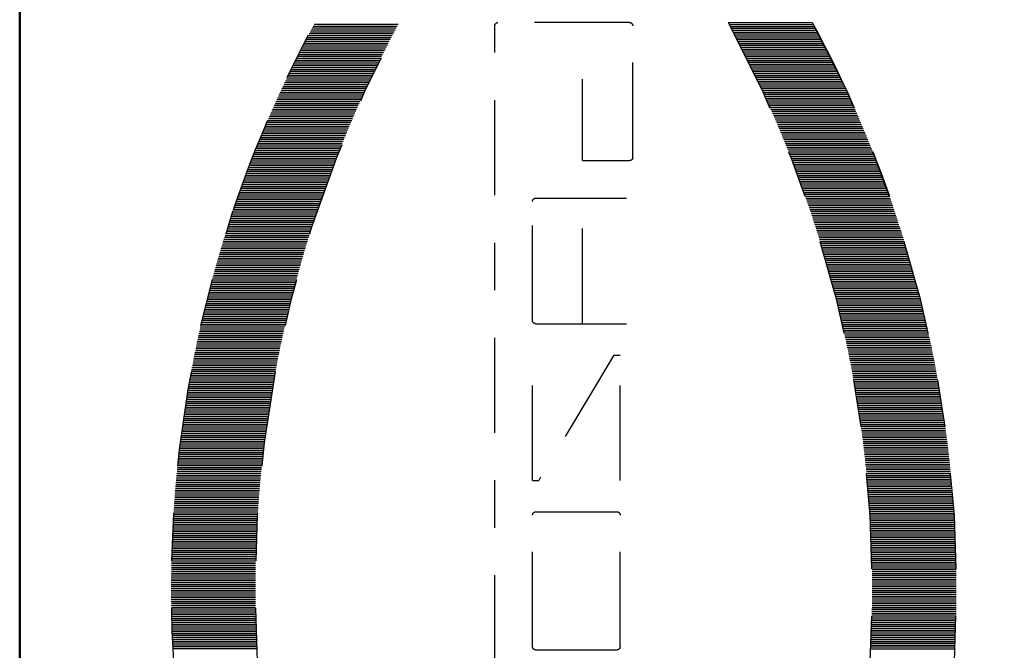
# Model space of a CAD drawing. Extents: x 34439 to 126910, y -74890 to 17912.
# Tile 147 of 256: x 121878.39 to 121880.46, y -49003.7 to -49002.37. Entities that reach past the tile are written whole.
import ezdxf

# ---------------------------------------------------------------- set-up
doc = ezdxf.new("R2010")
doc.units = 0
doc.header["$MEASUREMENT"] = 0
doc.linetypes.add('DASHDOT', pattern=[8.5, 4, -2, 0.5, -2])
doc.layers.add('gaz', color=1, linetype='Continuous', lineweight=30)
doc.layers.add('inst-gaz-rury', color=50, linetype='Continuous', lineweight=50)
doc.layers.add('LC-002-002-----0', color=2, linetype='DASHDOT')
doc.layers.add('LC-010-002-----0', color=1, linetype='Continuous')

# ---------------------------------------------------------------- blocks, each defined once
blk = doc.blocks.new('kdk dn40 pn50')
at = {"layer": 'LC-002-002-----0', "color": 3}
for p, q in [((-12.319, -10.163), (-12.319, -6.623)), ((-12.24, -10.155), (-12.24, -6.615)), ((-12.16, -10.147), (-12.16, -6.607)), ((-12.081, -10.14), (-12.081, -6.6)), ((-12.001, -10.132), (-12.001, -6.592)), ((-11.922, -10.125), (-11.922, -6.585)), ((-11.843, -10.118), (-11.843, -6.578)), ((-11.763, -10.111), (-11.763, -6.571)), ((-11.684, -10.104), (-11.684, -6.564)), ((-11.604, -10.097), (-11.604, -6.557)), ((-11.525, -10.09), (-11.525, -6.55)), ((-11.446, -10.084), (-11.446, -6.544)), ((-11.366, -10.077), (-11.366, -6.537)), ((-11.287, -10.071), (-11.287, -6.531)), ((-11.207, -10.065), (-11.207, -6.525)), ((-11.128, -10.059), (-11.128, -6.519)), ((-11.049, -10.053), (-11.049, -6.513)), ((-10.969, -10.047), (-10.969, -6.507)), ((-10.89, -10.042), (-10.89, -6.502)), ((-10.81, -10.036), (-10.81, -6.496)), ((-10.731, -10.031), (-10.731, -6.491)), ((-10.652, -10.026), (-10.652, -6.486)), ((-10.572, -10.02), (-10.572, -6.48)), ((-10.493, -10.015), (-10.493, -6.475)), ((-10.413, -10.01), (-10.413, -6.47)), ((-10.334, -10.006), (-10.334, -6.466)), ((-10.255, -10.001), (-10.255, -6.461)), ((-10.175, -9.997), (-10.175, -6.457)), ((-10.096, -9.992), (-10.096, -6.452)), ((-10.016, -9.988), (-10.016, -6.448)), ((-9.937, -9.984), (-9.937, -6.444)), ((-9.857, -9.98), (-9.857, -6.44)), ((-9.778, -9.976), (-9.778, -6.436)), ((-9.699, -9.972), (-9.699, -6.432)), ((-9.619, -9.969), (-9.619, -6.429)), ((-9.54, -9.965), (-9.54, -6.425)), ((-9.46, -9.962), (-9.46, -6.422)), ((-9.381, -9.959), (-9.381, -6.419)), ((-9.302, -9.956), (-9.302, -6.416)), ((-9.222, -9.953), (-9.222, -6.413)), ((-9.143, -9.95), (-9.143, -6.41)), ((-9.063, -9.947), (-9.063, -6.407)), ((-8.984, -9.944), (-8.984, -6.404)), ((-8.905, -9.942), (-8.905, -6.402)), ((-8.825, -9.94), (-8.825, -6.4)), ((-8.746, -9.937), (-8.746, -6.397)), ((-8.666, -9.935), (-8.666, -6.395)), ((-8.587, -9.933), (-8.587, -6.393)), ((-8.508, -9.931), (-8.508, -6.391)), ((-8.428, -9.93), (-8.428, -6.39)), ((-8.349, -9.928), (-8.349, -6.388)), ((-8.269, -9.927), (-8.269, -6.387)), ((-8.19, -9.925), (-8.19, -6.385)), ((-8.111, -9.924), (-8.111, -6.384)), ((-8.031, -9.923), (-8.031, -6.383)), ((-7.952, -9.922), (-7.952, -6.382)), ((-7.872, -9.921), (-7.872, -6.381)), ((-7.793, -9.921), (-7.793, -6.381)), ((-7.713, -9.92), (-7.713, -6.38)), ((-7.634, -9.92), (-7.634, -6.38)), ((-7.555, -9.919), (-7.555, -6.379)), ((-7.475, -9.919), (-7.475, -6.379)), ((-7.396, -9.919), (-7.396, -6.379)), ((-7.316, -9.919), (-7.316, -6.379)), ((-7.237, -9.919), (-7.237, -6.379)), ((-7.158, -9.92), (-7.158, -6.38)), ((-7.078, -9.92), (-7.078, -6.38)), ((-6.999, -9.921), (-6.999, -6.381)), ((-6.919, -9.921), (-6.919, -6.381)), ((-6.84, -9.922), (-6.84, -6.382)), ((-6.761, -9.923), (-6.761, -6.383)), ((-6.681, -9.924), (-6.681, -6.384)), ((-6.602, -9.925), (-6.602, -6.385)), ((-6.522, -9.927), (-6.522, -6.387)), ((-6.443, -9.928), (-6.443, -6.388)), ((-6.364, -9.93), (-6.364, -6.39)), ((-6.284, -9.931), (-6.284, -6.391)), ((-6.205, -9.933), (-6.205, -6.393)), ((-6.125, -9.935), (-6.125, -6.395)), ((-6.046, -9.937), (-6.046, -6.397)), ((-5.967, -9.94), (-5.967, -6.4)), ((-5.887, -9.942), (-5.887, -6.402)), ((-5.808, -9.944), (-5.808, -6.404)), ((-5.728, -9.947), (-5.728, -6.407)), ((-5.649, -9.95), (-5.649, -6.41)), ((-5.569, -9.953), (-5.569, -6.413)), ((-5.49, -9.956), (-5.49, -6.416)), ((-5.411, -9.959), (-5.411, -6.419)), ((-5.331, -9.962), (-5.331, -6.422)), ((-5.252, -9.965), (-5.252, -6.425)), ((-5.172, -9.969), (-5.172, -6.429)), ((-5.093, -9.972), (-5.093, -6.432)), ((-5.014, -9.976), (-5.014, -6.436)), ((-4.934, -9.98), (-4.934, -6.44)), ((-4.855, -9.984), (-4.855, -6.444)), ((-15.495, -10.581), (-15.495, -7.041)), ((-15.416, -10.568), (-15.416, -7.028)), ((-15.337, -10.556), (-15.337, -7.016)), ((-15.257, -10.543), (-15.257, -7.003)), ((-15.178, -10.53), (-15.178, -6.99)), ((-15.098, -10.518), (-15.098, -6.978)), ((-15.019, -10.505), (-15.019, -6.965)), ((-14.94, -10.493), (-14.94, -6.953)), ((-14.86, -10.481), (-14.86, -6.941)), ((-14.781, -10.469), (-14.781, -6.929)), ((-14.701, -10.457), (-14.701, -6.917)), ((-14.622, -10.446), (-14.622, -6.906)), ((-14.543, -10.434), (-14.543, -6.894)), ((-14.463, -10.423), (-14.463, -6.883)), ((-14.384, -10.411), (-14.384, -6.871)), ((-14.304, -10.4), (-14.304, -6.86)), ((-14.225, -10.389), (-14.225, -6.849)), ((-14.145, -10.378), (-14.145, -6.838)), ((-14.066, -10.367), (-14.066, -6.827)), ((-13.987, -10.357), (-13.987, -6.817)), ((-13.907, -10.346), (-13.907, -6.806)), ((-13.828, -10.336), (-13.828, -6.796)), ((-13.748, -10.325), (-13.748, -6.785)), ((-13.669, -10.315), (-13.669, -6.775)), ((-13.59, -10.305), (-13.59, -6.765)), ((-13.51, -10.295), (-13.51, -6.755)), ((-13.431, -10.286), (-13.431, -6.746)), ((-13.351, -10.276), (-13.351, -6.736)), ((-13.272, -10.267), (-13.272, -6.727)), ((-13.193, -10.257), (-13.193, -6.717)), ((-13.113, -10.248), (-13.113, -6.708)), ((-13.034, -10.239), (-13.034, -6.699)), ((-12.954, -10.23), (-12.954, -6.69)), ((-12.875, -10.221), (-12.875, -6.681)), ((-12.796, -10.212), (-12.796, -6.672)), ((-12.716, -10.204), (-12.716, -6.664)), ((-12.637, -10.195), (-12.637, -6.655)), ((-12.557, -10.187), (-12.557, -6.647)), ((-12.478, -10.179), (-12.478, -6.639)), ((-12.399, -10.171), (-12.399, -6.631)), ((-17.639, -10.983), (-17.639, -7.443)), ((-17.56, -10.966), (-17.56, -7.426)), ((-17.481, -10.95), (-17.481, -7.41)), ((-17.401, -10.933), (-17.401, -7.393)), ((-17.322, -10.917), (-17.322, -7.377)), ((-17.242, -10.901), (-17.242, -7.361)), ((-17.163, -10.885), (-17.163, -7.345)), ((-17.084, -10.869), (-17.084, -7.329)), ((-17.004, -10.854), (-17.004, -7.314)), ((-16.925, -10.838), (-16.925, -7.298)), ((-16.845, -10.823), (-16.845, -7.283)), ((-16.766, -10.808), (-16.766, -7.268)), ((-16.687, -10.792), (-16.687, -7.252)), ((-16.607, -10.777), (-16.607, -7.237)), ((-16.528, -10.763), (-16.528, -7.223)), ((-16.448, -10.748), (-16.448, -7.208)), ((-16.369, -10.733), (-16.369, -7.193)), ((-16.289, -10.719), (-16.289, -7.179)), ((-16.21, -10.704), (-16.21, -7.164)), ((-16.131, -10.69), (-16.131, -7.15)), ((-16.051, -10.676), (-16.051, -7.136)), ((-15.972, -10.662), (-15.972, -7.122)), ((-15.892, -10.648), (-15.892, -7.108)), ((-15.813, -10.635), (-15.813, -7.095)), ((-15.734, -10.621), (-15.734, -7.081)), ((-15.654, -10.608), (-15.654, -7.068)), ((-15.575, -10.595), (-15.575, -7.055)), ((-19.466, -11.402), (-19.466, -7.862)), ((-19.386, -11.383), (-19.386, -7.843)), ((-19.307, -11.363), (-19.307, -7.823)), ((-19.228, -11.343), (-19.228, -7.803)), ((-19.148, -11.324), (-19.148, -7.784)), ((-19.069, -11.305), (-19.069, -7.765)), ((-18.989, -11.286), (-18.989, -7.746)), ((-18.91, -11.267), (-18.91, -7.727)), ((-18.831, -11.248), (-18.831, -7.708)), ((-18.751, -11.23), (-18.751, -7.69)), ((-18.672, -11.211), (-18.672, -7.671)), ((-18.592, -11.193), (-18.592, -7.653)), ((-18.513, -11.174), (-18.513, -7.634)), ((-18.433, -11.156), (-18.433, -7.616)), ((-18.354, -11.138), (-18.354, -7.598)), ((-18.275, -11.121), (-18.275, -7.581)), ((-18.195, -11.103), (-18.195, -7.563)), ((-18.116, -11.085), (-18.116, -7.545)), ((-18.036, -11.068), (-18.036, -7.528)), ((-17.957, -11.051), (-17.957, -7.511)), ((-17.878, -11.033), (-17.878, -7.493)), ((-17.798, -11.016), (-17.798, -7.476)), ((-17.719, -11), (-17.719, -7.46)), ((-21.054, -11.827), (-21.054, -8.287)), ((-20.975, -11.804), (-20.975, -8.264)), ((-20.895, -11.782), (-20.895, -8.242)), ((-20.816, -11.759), (-20.816, -8.219)), ((-20.736, -11.737), (-20.736, -8.197)), ((-20.657, -11.715), (-20.657, -8.175)), ((-20.577, -11.693), (-20.577, -8.153)), ((-20.498, -11.672), (-20.498, -8.132)), ((-20.419, -11.65), (-20.419, -8.11)), ((-20.339, -11.629), (-20.339, -8.089)), ((-20.26, -11.607), (-20.26, -8.067)), ((-20.18, -11.586), (-20.18, -8.046)), ((-20.101, -11.565), (-20.101, -8.025)), ((-20.022, -11.544), (-20.022, -8.004)), ((-19.942, -11.524), (-19.942, -7.984)), ((-19.863, -11.503), (-19.863, -7.963)), ((-19.783, -11.483), (-19.783, -7.943)), ((-19.704, -11.462), (-19.704, -7.922)), ((-19.625, -11.442), (-19.625, -7.902)), ((-19.545, -11.422), (-19.545, -7.882)), ((-22.404, -12.232), (-22.404, -8.692)), ((-22.324, -12.207), (-22.324, -8.667)), ((-22.245, -12.182), (-22.245, -8.642)), ((-22.166, -12.157), (-22.166, -8.617)), ((-22.086, -12.133), (-22.086, -8.593)), ((-22.007, -12.108), (-22.007, -8.568)), ((-21.927, -12.084), (-21.927, -8.544)), ((-21.848, -12.06), (-21.848, -8.52)), ((-21.769, -12.036), (-21.769, -8.496)), ((-21.689, -12.012), (-21.689, -8.472)), ((-21.61, -11.988), (-21.61, -8.448)), ((-21.53, -11.965), (-21.53, -8.425)), ((-21.451, -11.941), (-21.451, -8.401)), ((-21.372, -11.918), (-21.372, -8.378)), ((-21.292, -11.895), (-21.292, -8.355)), ((-21.213, -11.872), (-21.213, -8.332)), ((-21.133, -11.849), (-21.133, -8.309)), ((-23.674, -12.652), (-23.674, -9.112)), ((-23.595, -12.624), (-23.595, -9.084)), ((-23.516, -12.597), (-23.516, -9.057)), ((-23.436, -12.57), (-23.436, -9.03)), ((-23.357, -12.543), (-23.357, -9.003)), ((-23.277, -12.516), (-23.277, -8.976)), ((-23.198, -12.49), (-23.198, -8.95)), ((-23.119, -12.463), (-23.119, -8.923)), ((-23.039, -12.437), (-23.039, -8.897)), ((-22.96, -12.411), (-22.96, -8.871)), ((-22.88, -12.385), (-22.88, -8.845)), ((-22.801, -12.359), (-22.801, -8.819)), ((-22.721, -12.333), (-22.721, -8.793)), ((-22.642, -12.308), (-22.642, -8.768)), ((-22.563, -12.282), (-22.563, -8.742)), ((-22.483, -12.257), (-22.483, -8.717)), ((-24.786, -13.051), (-24.786, -9.511)), ((-24.707, -13.021), (-24.707, -9.481)), ((-24.627, -12.992), (-24.627, -9.452)), ((-24.548, -12.963), (-24.548, -9.423)), ((-24.468, -12.934), (-24.468, -9.394)), ((-24.389, -12.905), (-24.389, -9.365)), ((-24.31, -12.876), (-24.31, -9.336)), ((-24.23, -12.847), (-24.23, -9.307)), ((-24.151, -12.819), (-24.151, -9.279)), ((-24.071, -12.791), (-24.071, -9.251)), ((-23.992, -12.763), (-23.992, -9.223)), ((-23.913, -12.735), (-23.913, -9.195)), ((-23.833, -12.707), (-23.833, -9.167)), ((-23.754, -12.679), (-23.754, -9.139)), ((-25.898, -13.48), (-25.898, -9.94)), ((-25.818, -13.448), (-25.818, -9.908)), ((-25.739, -13.416), (-25.739, -9.876)), ((-25.66, -13.385), (-25.66, -9.845)), ((-25.58, -13.354), (-25.58, -9.814)), ((-25.501, -13.323), (-25.501, -9.783)), ((-25.421, -13.292), (-25.421, -9.752)), ((-25.342, -13.261), (-25.342, -9.721)), ((-25.263, -13.231), (-25.263, -9.691)), ((-25.183, -13.2), (-25.183, -9.66)), ((-25.104, -13.17), (-25.104, -9.63)), ((-25.024, -13.14), (-25.024, -9.6)), ((-24.945, -13.11), (-24.945, -9.57)), ((-24.865, -13.08), (-24.865, -9.54)), ((-26.851, -13.872), (-26.851, -10.332)), ((-26.771, -13.838), (-26.771, -10.298)), ((-26.692, -13.805), (-26.692, -10.265)), ((-26.612, -13.772), (-26.612, -10.232)), ((-26.533, -13.738), (-26.533, -10.198)), ((-26.454, -13.706), (-26.454, -10.166)), ((-26.374, -13.673), (-26.374, -10.133)), ((-26.295, -13.64), (-26.295, -10.1)), ((-26.215, -13.608), (-26.215, -10.068)), ((-26.136, -13.575), (-26.136, -10.035)), ((-26.057, -13.543), (-26.057, -10.003)), ((-25.977, -13.511), (-25.977, -9.971)), ((-27.804, -14.287), (-27.804, -10.747)), ((-27.724, -14.252), (-27.724, -10.712)), ((-27.645, -14.217), (-27.645, -10.677)), ((-27.565, -14.181), (-27.565, -10.641)), ((-27.486, -14.146), (-27.486, -10.606)), ((-27.407, -14.111), (-27.407, -10.571)), ((-27.327, -14.077), (-27.327, -10.537)), ((-27.248, -14.042), (-27.248, -10.502)), ((-27.168, -14.008), (-27.168, -10.468)), ((-27.089, -13.974), (-27.089, -10.434)), ((-27.01, -13.939), (-27.01, -10.399)), ((-26.93, -13.906), (-26.93, -10.366)), ((-28.756, -14.727), (-28.756, -11.187)), ((-28.677, -14.69), (-28.677, -11.15)), ((-28.598, -14.652), (-28.598, -11.112)), ((-28.518, -14.615), (-28.518, -11.075)), ((-28.439, -14.578), (-28.439, -11.038)), ((-28.359, -14.541), (-28.359, -11.001)), ((-28.28, -14.504), (-28.28, -10.964)), ((-28.201, -14.468), (-28.201, -10.928)), ((-28.121, -14.431), (-28.121, -10.891)), ((-28.042, -14.395), (-28.042, -10.855)), ((-27.962, -14.359), (-27.962, -10.819)), ((-27.883, -14.323), (-27.883, -10.783)), ((-29.551, -15.112), (-29.551, -11.572)), ((-29.471, -15.073), (-29.471, -11.533)), ((-29.392, -15.034), (-29.392, -11.494)), ((-29.312, -14.995), (-29.312, -11.455)), ((-29.233, -14.956), (-29.233, -11.416)), ((-29.154, -14.918), (-29.154, -11.378)), ((-29.074, -14.879), (-29.074, -11.339)), ((-28.995, -14.841), (-28.995, -11.301)), ((-28.915, -14.803), (-28.915, -11.263)), ((-28.836, -14.765), (-28.836, -11.225)), ((-30.424, -15.556), (-30.424, -12.016)), ((-30.345, -15.515), (-30.345, -11.975)), ((-30.265, -15.474), (-30.265, -11.934)), ((-30.186, -15.433), (-30.186, -11.893)), ((-30.106, -15.392), (-30.106, -11.852)), ((-30.027, -15.352), (-30.027, -11.812)), ((-29.948, -15.311), (-29.948, -11.771)), ((-29.868, -15.271), (-29.868, -11.731)), ((-29.789, -15.231), (-29.789, -11.691)), ((-29.709, -15.191), (-29.709, -11.651)), ((-29.63, -15.152), (-29.63, -11.612)), ((-31.139, -15.936), (-31.139, -12.396)), ((-31.059, -15.893), (-31.059, -12.353)), ((-30.98, -15.85), (-30.98, -12.31)), ((-30.9, -15.808), (-30.9, -12.268)), ((-30.821, -15.765), (-30.821, -12.225)), ((-30.742, -15.723), (-30.742, -12.183)), ((-30.662, -15.681), (-30.662, -12.141)), ((-30.583, -15.639), (-30.583, -12.099)), ((-30.503, -15.598), (-30.503, -12.058)), ((-31.218, -25.671), (-31.218, -20.128)), ((16.047, -19.995), (-31.085, -19.995)), ((-23.825, -21.713), (-23.825, -25.54)), ((-18.677, -21.579), (-23.691, -21.579)), ((-18.544, -21.713), (-18.544, -25.54)), ((-11.942, -21.579), (-17.223, -21.579)), ((-17.223, -25.012), (-11.942, -21.843)), ((-11.942, -21.579), (-11.942, -21.843)), ((-10.622, -21.713), (-10.622, -25.143)), ((-4.946, -21.579), (-10.489, -21.579)), ((-4.813, -21.713), (-4.813, -25.143)), ((-25.409, -23.692), (-28.842, -23.692)), ((-25.409, -23.692), (-25.409, -25.671)), ((-18.544, -23.692), (-23.825, -23.692)), ((-17.223, -25.012), (-17.223, -25.276)), ((-11.942, -25.276), (-17.223, -25.276)), ((-4.946, -25.276), (-10.489, -25.276)), ((-25.542, -25.804), (-31.085, -25.804)), ((-31.218, -29.82), (-31.218, -33.36)), ((-31.139, -29.863), (-31.139, -33.403)), ((-31.059, -29.906), (-31.059, -33.446)), ((-30.98, -29.949), (-30.98, -33.489)), ((-30.9, -29.991), (-30.9, -33.531)), ((-30.821, -30.034), (-30.821, -33.574)), ((-30.742, -30.076), (-30.742, -33.616)), ((-30.662, -30.118), (-30.662, -33.658)), ((-30.583, -30.16), (-30.583, -33.7)), ((-30.503, -30.201), (-30.503, -33.741)), ((-30.424, -30.243), (-30.424, -33.783)), ((-30.345, -30.284), (-30.345, -33.824)), ((-30.265, -30.325), (-30.265, -33.865)), ((-30.186, -30.366), (-30.186, -33.906)), ((-30.106, -30.407), (-30.106, -33.947)), ((-30.027, -30.447), (-30.027, -33.987)), ((-29.948, -30.488), (-29.948, -34.028)), ((-29.868, -30.528), (-29.868, -34.068)), ((-29.789, -30.568), (-29.789, -34.108)), ((-29.709, -30.608), (-29.709, -34.148)), ((-29.63, -30.647), (-29.63, -34.187)), ((-29.551, -30.687), (-29.551, -34.227)), ((-29.471, -30.726), (-29.471, -34.266)), ((-29.392, -30.765), (-29.392, -34.305)), ((-29.312, -30.804), (-29.312, -34.344)), ((-29.233, -30.843), (-29.233, -34.383)), ((-29.154, -30.882), (-29.154, -34.422)), ((-29.074, -30.92), (-29.074, -34.46)), ((-28.995, -30.958), (-28.995, -34.498)), ((-28.915, -30.996), (-28.915, -34.536)), ((-28.836, -31.034), (-28.836, -34.574)), ((-28.756, -31.072), (-28.756, -34.612)), ((-28.677, -31.11), (-28.677, -34.65)), ((-28.598, -31.147), (-28.598, -34.687)), ((-28.518, -31.184), (-28.518, -34.724)), ((-28.439, -31.221), (-28.439, -34.761)), ((-28.359, -31.258), (-28.359, -34.798)), ((-28.28, -31.295), (-28.28, -34.835)), ((-28.201, -31.331), (-28.201, -34.871)), ((-28.121, -31.368), (-28.121, -34.908)), ((-28.042, -31.404), (-28.042, -34.944)), ((-27.962, -31.44), (-27.962, -34.98)), ((-27.883, -31.476), (-27.883, -35.016)), ((-27.804, -31.512), (-27.804, -35.052)), ((-27.724, -31.547), (-27.724, -35.087)), ((-27.645, -31.583), (-27.645, -35.123)), ((-27.565, -31.618), (-27.565, -35.158)), ((-27.486, -31.653), (-27.486, -35.193)), ((-27.407, -31.688), (-27.407, -35.228)), ((-27.327, -31.722), (-27.327, -35.262)), ((-27.248, -31.757), (-27.248, -35.297)), ((-27.168, -31.791), (-27.168, -35.331)), ((-27.089, -31.826), (-27.089, -35.366)), ((-27.01, -31.86), (-27.01, -35.4)), ((-26.93, -31.894), (-26.93, -35.434)), ((-26.851, -31.927), (-26.851, -35.467)), ((-26.771, -31.961), (-26.771, -35.501)), ((-26.692, -31.994), (-26.692, -35.534)), ((-26.612, -32.028), (-26.612, -35.568)), ((-26.533, -32.061), (-26.533, -35.601)), ((-26.454, -32.094), (-26.454, -35.634)), ((-26.374, -32.126), (-26.374, -35.666)), ((-26.295, -32.159), (-26.295, -35.699)), ((-26.215, -32.191), (-26.215, -35.731)), ((-26.136, -32.224), (-26.136, -35.764)), ((-26.057, -32.256), (-26.057, -35.796)), ((-25.977, -32.288), (-25.977, -35.828)), ((-25.898, -32.32), (-25.898, -35.86)), ((-25.818, -32.351), (-25.818, -35.891)), ((-25.739, -32.383), (-25.739, -35.923)), ((-25.66, -32.414), (-25.66, -35.954)), ((-25.58, -32.445), (-25.58, -35.985)), ((-25.501, -32.476), (-25.501, -36.016)), ((-25.421, -32.507), (-25.421, -36.047)), ((-25.342, -32.538), (-25.342, -36.078)), ((-25.263, -32.568), (-25.263, -36.108)), ((-25.183, -32.599), (-25.183, -36.139)), ((-25.104, -32.629), (-25.104, -36.169)), ((-25.024, -32.659), (-25.024, -36.199)), ((-24.945, -32.689), (-24.945, -36.229)), ((-24.865, -32.719), (-24.865, -36.259)), ((-24.786, -32.749), (-24.786, -36.289)), ((-24.707, -32.778), (-24.707, -36.318)), ((-24.627, -32.807), (-24.627, -36.347)), ((-24.548, -32.837), (-24.548, -36.377)), ((-24.468, -32.866), (-24.468, -36.406)), ((-24.389, -32.894), (-24.389, -36.434)), ((-24.31, -32.923), (-24.31, -36.463)), ((-24.23, -32.952), (-24.23, -36.492)), ((-24.151, -32.98), (-24.151, -36.52)), ((-24.071, -33.008), (-24.071, -36.548)), ((-23.992, -33.036), (-23.992, -36.576)), ((-23.913, -33.064), (-23.913, -36.604)), ((-23.833, -33.092), (-23.833, -36.632)), ((-23.754, -33.12), (-23.754, -36.66)), ((-23.674, -33.147), (-23.674, -36.687)), ((-23.595, -33.175), (-23.595, -36.715)), ((-23.516, -33.202), (-23.516, -36.742)), ((-23.436, -33.229), (-23.436, -36.769)), ((-23.357, -33.256), (-23.357, -36.796)), ((-23.277, -33.283), (-23.277, -36.823)), ((-23.198, -33.309), (-23.198, -36.849)), ((-23.119, -33.336), (-23.119, -36.876)), ((-23.039, -33.362), (-23.039, -36.902)), ((-22.96, -33.388), (-22.96, -36.928)), ((-22.88, -33.414), (-22.88, -36.954)), ((-22.801, -33.44), (-22.801, -36.98)), ((-22.721, -33.466), (-22.721, -37.006)), ((-22.642, -33.491), (-22.642, -37.031)), ((-22.563, -33.517), (-22.563, -37.057)), ((-22.483, -33.542), (-22.483, -37.082)), ((-22.404, -33.567), (-22.404, -37.107)), ((-22.324, -33.592), (-22.324, -37.132)), ((-22.245, -33.617), (-22.245, -37.157)), ((-22.166, -33.642), (-22.166, -37.182)), ((-22.086, -33.666), (-22.086, -37.206)), ((-22.007, -33.691), (-22.007, -37.231)), ((-21.927, -33.715), (-21.927, -37.255)), ((-21.848, -33.739), (-21.848, -37.279)), ((-21.769, -33.763), (-21.769, -37.303)), ((-21.689, -33.787), (-21.689, -37.327)), ((-21.61, -33.811), (-21.61, -37.351)), ((-21.53, -33.834), (-21.53, -37.374)), ((-21.451, -33.858), (-21.451, -37.398)), ((-21.372, -33.881), (-21.372, -37.421)), ((-21.292, -33.904), (-21.292, -37.444)), ((-21.213, -33.927), (-21.213, -37.467)), ((-21.133, -33.95), (-21.133, -37.49)), ((-21.054, -33.973), (-21.054, -37.513)), ((-20.975, -33.995), (-20.975, -37.535)), ((-20.895, -34.018), (-20.895, -37.558)), ((-20.816, -34.04), (-20.816, -37.58)), ((-20.736, -34.062), (-20.736, -37.602)), ((-20.657, -34.084), (-20.657, -37.624)), ((-20.577, -34.106), (-20.577, -37.646)), ((-20.498, -34.127), (-20.498, -37.667)), ((-20.419, -34.149), (-20.419, -37.689)), ((-20.339, -34.17), (-20.339, -37.71)), ((-20.26, -34.192), (-20.26, -37.732)), ((-20.18, -34.213), (-20.18, -37.753)), ((-20.101, -34.234), (-20.101, -37.774)), ((-20.022, -34.255), (-20.022, -37.795)), ((-19.942, -34.275), (-19.942, -37.815)), ((-19.863, -34.296), (-19.863, -37.836)), ((-19.783, -34.316), (-19.783, -37.856)), ((-19.704, -34.337), (-19.704, -37.877)), ((-19.625, -34.357), (-19.625, -37.897)), ((-19.545, -34.377), (-19.545, -37.917)), ((-19.466, -34.397), (-19.466, -37.937)), ((-19.386, -34.417), (-19.386, -37.957)), ((-19.307, -34.436), (-19.307, -37.976)), ((-19.228, -34.456), (-19.228, -37.996)), ((-19.148, -34.475), (-19.148, -38.015)), ((-19.069, -34.494), (-19.069, -38.034)), ((-18.989, -34.513), (-18.989, -38.053)), ((-18.91, -34.532), (-18.91, -38.072)), ((-18.831, -34.551), (-18.831, -38.091)), ((-18.751, -34.57), (-18.751, -38.11)), ((-18.672, -34.588), (-18.672, -38.128)), ((-18.592, -34.606), (-18.592, -38.146)), ((-18.513, -34.625), (-18.513, -38.165)), ((-18.433, -34.643), (-18.433, -38.183)), ((-18.354, -34.661), (-18.354, -38.201)), ((-18.275, -34.679), (-18.275, -38.219)), ((-18.195, -34.696), (-18.195, -38.236)), ((-18.116, -34.714), (-18.116, -38.254)), ((-18.036, -34.731), (-18.036, -38.271)), ((-17.957, -34.748), (-17.957, -38.288)), ((-17.878, -34.766), (-17.878, -38.306)), ((-17.798, -34.783), (-17.798, -38.323)), ((-17.719, -34.8), (-17.719, -38.34)), ((-17.639, -34.816), (-17.639, -38.356)), ((-17.56, -34.833), (-17.56, -38.373)), ((-17.481, -34.849), (-17.481, -38.389)), ((-17.401, -34.866), (-17.401, -38.406)), ((-17.322, -34.882), (-17.322, -38.422)), ((-17.242, -34.898), (-17.242, -38.438)), ((-17.163, -34.914), (-17.163, -38.454)), ((-17.084, -34.93), (-17.084, -38.47)), ((-17.004, -34.945), (-17.004, -38.485)), ((-16.925, -34.961), (-16.925, -38.501)), ((-16.845, -34.976), (-16.845, -38.516)), ((-16.766, -34.992), (-16.766, -38.532)), ((-16.687, -35.007), (-16.687, -38.547)), ((-16.607, -35.022), (-16.607, -38.562)), ((-16.528, -35.037), (-16.528, -38.577)), ((-16.448, -35.051), (-16.448, -38.591)), ((-16.369, -35.066), (-16.369, -38.606)), ((-16.289, -35.08), (-16.289, -38.62)), ((-16.21, -35.095), (-16.21, -38.635)), ((-16.131, -35.109), (-16.131, -38.649)), ((-16.051, -35.123), (-16.051, -38.663)), ((-15.972, -35.137), (-15.972, -38.677)), ((-15.892, -35.151), (-15.892, -38.691)), ((-15.813, -35.164), (-15.813, -38.704)), ((-15.734, -35.178), (-15.734, -38.718)), ((-15.654, -35.191), (-15.654, -38.731)), ((-15.575, -35.205), (-15.575, -38.745)), ((-15.495, -35.218), (-15.495, -38.758)), ((-15.416, -35.231), (-15.416, -38.771)), ((-15.337, -35.244), (-15.337, -38.784)), ((-15.257, -35.256), (-15.257, -38.796)), ((-15.178, -35.269), (-15.178, -38.809)), ((-15.098, -35.281), (-15.098, -38.821)), ((-15.019, -35.294), (-15.019, -38.834)), ((-14.94, -35.306), (-14.94, -38.846)), ((-14.86, -35.318), (-14.86, -38.858)), ((-14.781, -35.33), (-14.781, -38.87)), ((-14.701, -35.342), (-14.701, -38.882)), ((-14.622, -35.354), (-14.622, -38.894)), ((-14.543, -35.365), (-14.543, -38.905)), ((-14.463, -35.377), (-14.463, -38.917)), ((-14.384, -35.388), (-14.384, -38.928)), ((-14.304, -35.399), (-14.304, -38.939)), ((-14.225, -35.41), (-14.225, -38.95)), ((-14.145, -35.421), (-14.145, -38.961)), ((-14.066, -35.432), (-14.066, -38.972)), ((-13.987, -35.442), (-13.987, -38.982)), ((-13.907, -35.453), (-13.907, -38.993)), ((-13.828, -35.463), (-13.828, -39.003)), ((-13.748, -35.474), (-13.748, -39.014)), ((-13.669, -35.484), (-13.669, -39.024)), ((-13.59, -35.494), (-13.59, -39.034)), ((-13.51, -35.504), (-13.51, -39.044)), ((-13.431, -35.513), (-13.431, -39.053)), ((-13.351, -35.523), (-13.351, -39.063)), ((-13.272, -35.532), (-13.272, -39.072)), ((-13.193, -35.542), (-13.193, -39.082)), ((-13.113, -35.551), (-13.113, -39.091)), ((-13.034, -35.56), (-13.034, -39.1)), ((-12.954, -35.569), (-12.954, -39.109)), ((-12.875, -35.578), (-12.875, -39.118)), ((-12.796, -35.587), (-12.796, -39.127)), ((-12.716, -35.595), (-12.716, -39.135)), ((-12.637, -35.604), (-12.637, -39.144)), ((-12.557, -35.612), (-12.557, -39.152)), ((-12.478, -35.62), (-12.478, -39.16)), ((-12.399, -35.628), (-12.399, -39.168)), ((-12.319, -35.636), (-12.319, -39.176)), ((-12.24, -35.644), (-12.24, -39.184)), ((-12.16, -35.652), (-12.16, -39.192)), ((-12.081, -35.659), (-12.081, -39.199)), ((-12.001, -35.667), (-12.001, -39.207)), ((-11.922, -35.674), (-11.922, -39.214)), ((-11.843, -35.681), (-11.843, -39.221)), ((-11.763, -35.688), (-11.763, -39.228)), ((-11.684, -35.695), (-11.684, -39.235)), ((-11.604, -35.702), (-11.604, -39.242)), ((-11.525, -35.709), (-11.525, -39.249)), ((-11.446, -35.715), (-11.446, -39.255)), ((-11.366, -35.722), (-11.366, -39.262)), ((-11.287, -35.728), (-11.287, -39.268)), ((-11.207, -35.734), (-11.207, -39.274)), ((-11.128, -35.74), (-11.128, -39.28)), ((-11.049, -35.746), (-11.049, -39.286)), ((-10.969, -35.752), (-10.969, -39.292)), ((-10.89, -35.757), (-10.89, -39.297)), ((-10.81, -35.763), (-10.81, -39.303)), ((-10.731, -35.768), (-10.731, -39.308)), ((-10.652, -35.774), (-10.652, -39.314)), ((-10.572, -35.779), (-10.572, -39.319)), ((-10.493, -35.784), (-10.493, -39.324)), ((-10.413, -35.789), (-10.413, -39.329)), ((-10.334, -35.793), (-10.334, -39.333)), ((-10.255, -35.798), (-10.255, -39.338)), ((-10.175, -35.802), (-10.175, -39.342)), ((-10.096, -35.807), (-10.096, -39.347)), ((-10.016, -35.811), (-10.016, -39.351)), ((-9.937, -35.815), (-9.937, -39.355)), ((-9.857, -35.819), (-9.857, -39.359)), ((-9.778, -35.823), (-9.778, -39.363)), ((-9.699, -35.827), (-9.699, -39.367)), ((-9.619, -35.83), (-9.619, -39.37)), ((-9.54, -35.834), (-9.54, -39.374)), ((-9.46, -35.837), (-9.46, -39.377)), ((-9.381, -35.84), (-9.381, -39.38)), ((-9.302, -35.844), (-9.302, -39.384)), ((-9.222, -35.847), (-9.222, -39.387)), ((-9.143, -35.849), (-9.143, -39.389)), ((-9.063, -35.852), (-9.063, -39.392)), ((-8.984, -35.855), (-8.984, -39.395)), ((-8.905, -35.857), (-8.905, -39.397)), ((-8.825, -35.86), (-8.825, -39.4)), ((-8.746, -35.862), (-8.746, -39.402)), ((-8.666, -35.864), (-8.666, -39.404)), ((-8.587, -35.866), (-8.587, -39.406)), ((-8.508, -35.868), (-8.508, -39.408)), ((-8.428, -35.869), (-8.428, -39.409)), ((-8.349, -35.871), (-8.349, -39.411)), ((-8.269, -35.872), (-8.269, -39.412)), ((-8.19, -35.874), (-8.19, -39.414)), ((-8.111, -35.875), (-8.111, -39.415)), ((-8.031, -35.876), (-8.031, -39.416)), ((-7.952, -35.877), (-7.952, -39.417)), ((-7.872, -35.878), (-7.872, -39.418)), ((-7.793, -35.878), (-7.793, -39.418)), ((-7.713, -35.879), (-7.713, -39.419)), ((-7.634, -35.879), (-7.634, -39.419)), ((-7.555, -35.88), (-7.555, -39.42)), ((-7.475, -35.88), (-7.475, -39.42)), ((-7.396, -35.88), (-7.396, -39.42)), ((-7.316, -35.88), (-7.316, -39.42)), ((-7.237, -35.88), (-7.237, -39.42)), ((-7.158, -35.879), (-7.158, -39.419)), ((-7.078, -35.879), (-7.078, -39.419)), ((-6.999, -35.878), (-6.999, -39.418)), ((-6.919, -35.878), (-6.919, -39.418)), ((-6.84, -35.877), (-6.84, -39.417)), ((-6.761, -35.876), (-6.761, -39.416)), ((-6.681, -35.875), (-6.681, -39.415)), ((-6.602, -35.874), (-6.602, -39.414)), ((-6.522, -35.872), (-6.522, -39.412)), ((-6.443, -35.871), (-6.443, -39.411)), ((-6.364, -35.869), (-6.364, -39.409)), ((-6.284, -35.868), (-6.284, -39.408)), ((-6.205, -35.866), (-6.205, -39.406)), ((-6.125, -35.864), (-6.125, -39.404)), ((-6.046, -35.862), (-6.046, -39.402)), ((-5.967, -35.86), (-5.967, -39.4)), ((-5.887, -35.857), (-5.887, -39.397)), ((-5.808, -35.855), (-5.808, -39.395)), ((-5.728, -35.852), (-5.728, -39.392)), ((-5.649, -35.849), (-5.649, -39.389)), ((-5.569, -35.847), (-5.569, -39.387)), ((-5.49, -35.844), (-5.49, -39.384)), ((-5.411, -35.84), (-5.411, -39.38)), ((-5.331, -35.837), (-5.331, -39.377)), ((-5.252, -35.834), (-5.252, -39.374)), ((-5.172, -35.83), (-5.172, -39.37)), ((-5.093, -35.827), (-5.093, -39.367)), ((-5.014, -35.823), (-5.014, -39.363)), ((-4.934, -35.819), (-4.934, -39.359)), ((-4.855, -35.815), (-4.855, -39.355))]:
    blk.add_line(p, q, dxfattribs=at)
for centre, radius, start, end in [((-7.396, -56.233), 49.853, 61.4552, 108.5761), ((-7.396, -56.233), 49.853, 108.6724, 118.5448), ((-7.396, -59.773), 49.853, 61.4552, 118.5448), ((-31.085, -20.128), 0.133, 90, 180), ((-23.691, -21.713), 0.133, 90, 180), ((-18.677, -21.713), 0.133, 0, 90), ((-10.489, -21.713), 0.133, 90, 180), ((-4.946, -21.713), 0.133, 0, 90), ((-10.489, -25.143), 0.133, 180, 270), ((-4.946, -25.143), 0.133, 270, 0), ((-31.085, -25.671), 0.133, 180, 270), ((-25.542, -25.671), 0.133, 270, 0), ((-7.396, 13.973), 49.853, 241.4552, 298.5448), ((-7.396, 13.973), 49.853, 241.4552, 298.5448), ((-7.396, 10.433), 49.853, 241.4552, 251.3276), ((-7.396, 10.433), 49.853, 241.4552, 298.5448)]:
    blk.add_arc(centre, radius, start, end, dxfattribs=at)
at = {"layer": 'LC-010-002-----0', "color": 2, "linetype": 'DASHDOT'}
blk.add_line((-120.5, 0), (120.5, 0), dxfattribs=at)

msp = doc.modelspace()

# ---------------------------------------------------------------- linework, layer by layer
at = {"layer": 'inst-gaz-rury'}
msp.add_line((121878.3885, -49192.4868), (121878.3885, -48992.4868), dxfattribs=at)

# ---------------------------------------------------------------- block references
at = {"layer": 'gaz', "linetype": 'Continuous', "xscale": -0.05, "yscale": 0.05, "rotation": 89.99999999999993}
msp.add_blockref('kdk dn40 pn50', (121878.3885, -49003.9377), dxfattribs=at)

doc.saveas('drawing.dxf')
